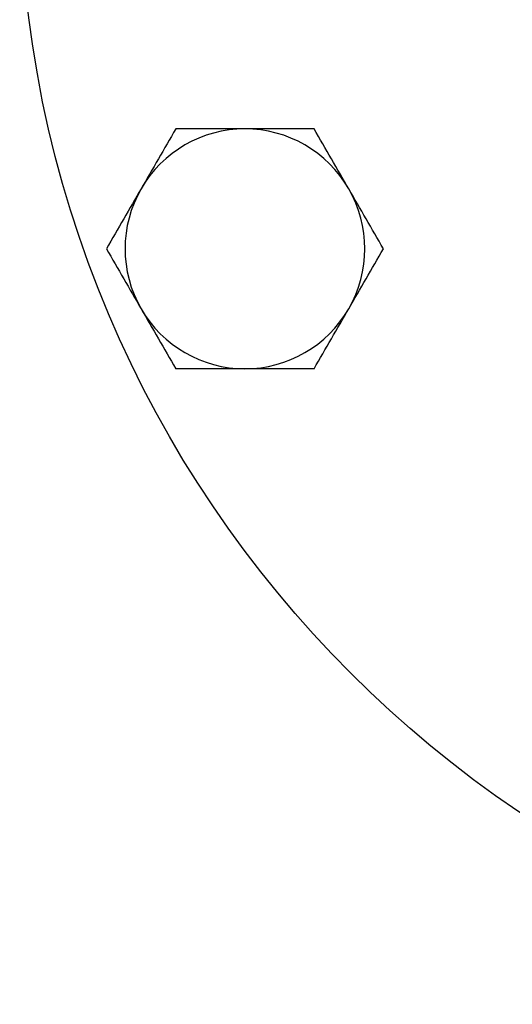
# Model space of a CAD drawing. Header units: millimetres. Extents: x 326 to 3842, y 152 to 2620.
# Tile 44 of 53: x 3420 to 3446, y 1596 to 1649. Entities that reach past the tile are written whole.
import ezdxf

# ---------------------------------------------------------------- set-up
doc = ezdxf.new("R2010")
doc.units = ezdxf.units.MM

msp = doc.modelspace()

# ---------------------------------------------------------------- linework, layer by layer
at = {"color": 7, "linetype": 'Continuous', "lineweight": 25}
msp.add_circle((3479.952, 1656.461), 60, dxfattribs=at)
for start, end in [(90, 150), (30, 90), (150, 210), (330, 30), (210, 270), (270, 330)]:
    msp.add_arc((3431.91, 1636.561), 6.365, start, end, dxfattribs=at)
for points in [[(3428.235, 1642.926), (3427.929, 1642.396), (3427.623, 1641.865), (3427.01, 1640.805), (3426.704, 1640.274), (3426.398, 1639.744)], [(3431.91, 1642.926), (3431.296, 1642.926), (3430.683, 1642.926), (3429.458, 1642.926), (3428.846, 1642.926), (3428.235, 1642.926)], [(3435.585, 1642.926), (3434.976, 1642.926), (3434.361, 1642.926), (3433.135, 1642.926), (3432.522, 1642.926), (3431.91, 1642.926)], [(3437.422, 1639.744), (3437.116, 1640.274), (3436.81, 1640.805), (3436.197, 1641.865), (3435.891, 1642.396), (3435.585, 1642.926)], [(3426.398, 1639.744), (3426.092, 1639.213), (3425.785, 1638.683), (3425.173, 1637.622), (3424.867, 1637.092), (3424.56, 1636.561)], [(3439.26, 1636.561), (3438.953, 1637.092), (3438.647, 1637.622), (3438.035, 1638.683), (3437.728, 1639.213), (3437.422, 1639.744)], [(3424.56, 1636.561), (3424.867, 1636.031), (3425.173, 1635.5), (3425.785, 1634.44), (3426.092, 1633.909), (3426.398, 1633.379)], [(3437.422, 1633.379), (3437.728, 1633.909), (3438.035, 1634.44), (3438.647, 1635.5), (3438.953, 1636.031), (3439.26, 1636.561)], [(3426.398, 1633.379), (3426.704, 1632.848), (3427.01, 1632.318), (3427.623, 1631.257), (3427.929, 1630.727), (3428.235, 1630.196)], [(3435.585, 1630.196), (3435.891, 1630.727), (3436.197, 1631.257), (3436.81, 1632.318), (3437.116, 1632.848), (3437.422, 1633.379)], [(3431.91, 1630.196), (3431.296, 1630.196), (3430.683, 1630.196), (3429.458, 1630.196), (3428.846, 1630.196), (3428.235, 1630.196)], [(3435.585, 1630.196), (3434.976, 1630.196), (3434.361, 1630.196), (3433.135, 1630.196), (3432.522, 1630.196), (3431.91, 1630.196)]]:
    msp.add_open_spline(points, degree=3, knots=[0, 0, 0, 0, 0.5, 0.5, 1, 1, 1, 1], dxfattribs=at)

doc.saveas('drawing.dxf')
